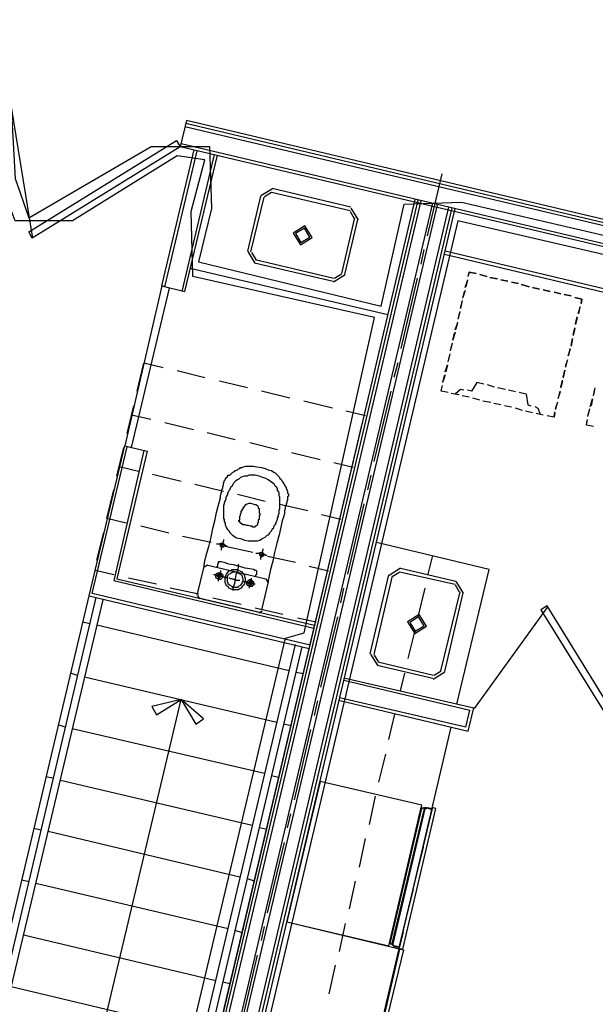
# Model space of a CAD drawing. Header units: feet. Extents: x -79 to 198, y -22 to 181.
# Tile 9 of 96: x 58 to 68, y 29 to 46. Entities that reach past the tile are written whole.
import ezdxf

# ---------------------------------------------------------------- set-up
doc = ezdxf.new("R2010")
doc.units = ezdxf.units.FT
for name, color, linetype in [('A-AREA-COMUN', 252, 'CONTINUOUS'), ('A-AREA-UNIDAD', 30, 'CONTINUOUS'), ('A-LINEA', 7, 'CONTINUOUS')]:
    doc.layers.add(name, color=color, linetype=linetype)

msp = doc.modelspace()

# ---------------------------------------------------------------- linework, layer by layer
at = {"layer": 'A-AREA-COMUN'}
msp.add_lwpolyline([(54.64, 48.32), (53.952, 45.5644), (58, 44.6044), (58.08, 43.1644), (58.32, 42.4889), (60.432, 43.7156), (61.44, 43.7156), (61.472, 42.6489), (61.248, 41.7244), (64.4, 40.96), (64.8, 42.72), (65.792, 42.7556), (75.44, 40.5156), (76.96, 38.1156), (77.248, 38.1156), (77.568, 38.4356), (78.16, 39.6089), (79.44, 39.6089), (82.56, 38.8444), (83.072, 39.04), (84.88, 46.9689)], dxfattribs=at)
at = {"layer": 'A-AREA-UNIDAD'}
for points in [[(59.68, 22.3289), (62.752, 35.2356), (63.072, 35.3244), (64.288, 40.7644), (61.152, 41.4756), (61.12, 42.5956), (61.36, 43.4844), (60.88, 43.5556), (59.072, 42.4356), (58.08, 42.4356), (57.84, 43.0756), (57.84, 44.32), (53.888, 45.2444), (53.84, 46.4)], [(78.368, 39.4844), (77.52, 38.08), (76.56, 38.08), (75.168, 40.2489), (65.728, 42.4356), (62.08, 27.04), (62.208, 25.9556), (61.888, 24.7289), (61.888, 23.8756), (61.312, 23.8044), (60, 17.7244), (59.52, 17.6889), (59.408, 17.2089), (58.432, 17.2089), (51.12, 20.7289), (48.16, 22.4), (42.24, 26.2756)]]:
    msp.add_lwpolyline(points, dxfattribs=at)
at = {"layer": 'A-LINEA'}
for p, q in [((58.0141, 44.3966), (58.3838, 42.1341)), ((61.04, 44.1644), (60.9333, 43.7111)), ((61.04, 44.1644), (60.9333, 43.7111)), ((75.4267, 40.6444), (61.0133, 44.0578)), ((75.44, 40.6978), (61.0267, 44.1111)), ((75.4533, 40.7511), (61.04, 44.1644)), ((60.6133, 41.3111), (61.1733, 43.6578)), ((75.36, 40.3511), (60.9467, 43.7644)), ((60.6667, 41.2978), (61.2267, 43.6444)), ((61.52, 43.5778), (60.96, 41.2178)), ((61.0133, 41.2178), (61.5733, 43.5644)), ((65.2, 42.1778), (65.4533, 43.2444)), ((62.525, 42.9866), (62.3245, 42.8628)), ((63.88, 42.6711), (62.52, 42.9911)), ((62.32, 42.8578), (62.0933, 41.9111)), ((62.3733, 42.8444), (62.1467, 41.8978)), ((62.5097, 42.9218), (62.3894, 42.8475)), ((63.8667, 42.6044), (62.5067, 42.9244)), ((59.16, 17.9511), (65.04, 42.7911)), ((59.2133, 17.9378), (65.0933, 42.7778)), ((59.4133, 17.8578), (65.2933, 42.7378)), ((59.4933, 17.8311), (65.3733, 42.7111)), ((59.68, 17.7511), (65.5733, 42.6711)), ((59.7333, 17.7244), (65.6267, 42.6578)), ((59.7867, 17.7111), (65.68, 42.6444)), ((61.4667, 27.8844), (64.9867, 42.8044)), ((64.0089, 42.4527), (63.885, 42.6533)), ((64.1067, 39.0711), (64.9867, 42.8044)), ((64.1067, 39.0711), (64.9867, 42.8044)), ((63.72, 41.5244), (63.9467, 42.4844)), ((63.944, 42.4681), (63.8697, 42.5884)), ((63.7733, 41.5111), (64, 42.4578)), ((62.0978, 41.9028), (62.2216, 41.7023)), ((62.1627, 41.8875), (62.237, 41.7671)), ((65.0933, 41.6844), (65.1467, 41.9378)), ((65.4933, 41.8578), (70.72, 40.6178)), ((70.7867, 40.6578), (65.5067, 41.9111)), ((61.1067, 41.6178), (64.52, 40.8178)), ((62.2133, 41.7111), (63.5733, 41.3911)), ((62.2267, 41.7644), (63.5867, 41.4444)), ((63.5816, 41.3823), (63.7822, 41.5061)), ((63.597, 41.4471), (63.7173, 41.5214)), ((65.9067, 41.4711), (65.92, 41.5511)), ((65.92, 41.5511), (66.04, 41.5244)), ((66.1067, 41.5111), (66.2267, 41.4711)), ((66.2267, 41.4711), (66.1067, 41.5111)), ((66.28, 41.4578), (66.4133, 41.4311)), ((66.4133, 41.4311), (66.28, 41.4578)), ((60.6133, 41.3111), (61.0133, 41.2178)), ((64.7467, 40.2311), (65.0267, 41.4444)), ((65.8533, 41.2844), (65.8933, 41.4044)), ((65.8933, 41.4178), (65.8667, 41.2978)), ((66.4667, 41.4178), (66.5867, 41.3911)), ((66.5867, 41.3911), (66.4667, 41.4178)), ((66.6533, 41.3778), (66.7733, 41.3511)), ((66.7733, 41.3511), (66.6533, 41.3778)), ((66.8267, 41.3378), (66.96, 41.2978)), ((66.96, 41.2978), (66.8267, 41.3378)), ((67.0133, 41.2844), (67.1333, 41.2578)), ((67.1333, 41.2578), (67.0133, 41.2844)), ((65.8533, 41.2311), (65.8133, 41.1111)), ((65.8133, 41.0978), (65.84, 41.2178)), ((67.2, 41.2444), (67.32, 41.2178)), ((67.32, 41.2178), (67.2, 41.2444)), ((67.3867, 41.2044), (67.5067, 41.1778)), ((67.5067, 41.1778), (67.3867, 41.2044)), ((67.56, 41.1644), (67.68, 41.1378)), ((67.68, 41.1378), (67.56, 41.1644)), ((65.8, 41.0578), (65.7733, 40.9244)), ((65.7733, 40.9244), (65.8, 41.0444)), ((67.84, 40.9511), (67.8, 40.8311)), ((67.8133, 40.8311), (67.84, 40.9511)), ((65.76, 40.8711), (65.7333, 40.7511)), ((65.7333, 40.7378), (65.76, 40.8578)), ((67.76, 40.6578), (67.7867, 40.7778)), ((65.68, 40.5511), (65.72, 40.6711)), ((65.72, 40.6844), (65.6933, 40.5644)), ((67.7867, 40.7644), (67.76, 40.6444)), ((65.68, 40.5111), (65.64, 40.3778)), ((65.64, 40.3778), (65.6667, 40.4978)), ((67.72, 40.4711), (67.7467, 40.5911)), ((67.7467, 40.5778), (67.72, 40.4578)), ((65.6267, 40.3244), (65.6, 40.2044)), ((65.6, 40.1911), (65.6267, 40.3111)), ((67.7067, 40.4044), (67.68, 40.2711)), ((67.68, 40.2844), (67.7067, 40.4044)), ((65.5867, 40.1378), (65.56, 40.0178)), ((65.56, 40.0044), (65.5867, 40.1244)), ((67.6667, 40.2178), (67.6267, 40.0978)), ((67.64, 40.1111), (67.6667, 40.2311)), ((60.1867, 39.4978), (60.3067, 39.9778)), ((60.64, 39.8978), (60.3067, 39.9778)), ((64.6267, 39.7378), (64.6933, 39.9911)), ((65.5067, 39.8311), (65.5467, 39.9511)), ((65.5467, 39.9511), (65.52, 39.8311)), ((67.5867, 39.9244), (67.6267, 40.0444)), ((67.6133, 40.0311), (67.5867, 39.9111)), ((61.36, 39.7244), (60.88, 39.8444)), ((65.5067, 39.7778), (65.4667, 39.6578)), ((65.4667, 39.6444), (65.4933, 39.7644)), ((67.5733, 39.8578), (67.5467, 39.7244)), ((67.5467, 39.7378), (67.5733, 39.8578)), ((62.0933, 39.5511), (61.6133, 39.6711)), ((65.4533, 39.5911), (65.44, 39.5244)), ((66.1733, 39.6178), (66.0533, 39.6444)), ((66.36, 39.5644), (66.24, 39.6044)), ((67.5067, 39.5644), (67.5333, 39.6844)), ((67.5333, 39.6711), (67.5067, 39.5511)), ((62.8267, 39.3778), (62.3333, 39.4978)), ((64.28, 38.2844), (64.5733, 39.4978)), ((65.56, 39.4711), (65.44, 39.4978)), ((65.7467, 39.4311), (65.6133, 39.4578)), ((65.7467, 39.4311), (65.6133, 39.4578)), ((65.92, 39.3911), (65.8, 39.4178)), ((65.92, 39.3911), (65.8, 39.4178)), ((66.5467, 39.5244), (66.4133, 39.5511)), ((66.72, 39.4844), (66.6, 39.5111)), ((66.9067, 39.4444), (66.7867, 39.4711)), ((67.4933, 39.4844), (67.4533, 39.3644)), ((67.4667, 39.3778), (67.4933, 39.4978)), ((68.0933, 39.5511), (68.0667, 39.4311)), ((68.0667, 39.4178), (68.0933, 39.5378)), ((60.0133, 38.7644), (60.1333, 39.2444)), ((63.56, 39.2044), (63.0667, 39.3244)), ((66.1067, 39.3378), (65.9867, 39.3778)), ((66.1067, 39.3378), (65.9867, 39.3778)), ((66.2933, 39.2978), (66.16, 39.3244)), ((66.2933, 39.2978), (66.16, 39.3244)), ((66.4667, 39.2578), (66.3467, 39.2844)), ((66.4667, 39.2578), (66.3467, 39.2844)), ((66.6533, 39.2178), (66.5333, 39.2444)), ((66.6533, 39.2178), (66.5333, 39.2444)), ((67.4133, 39.1911), (67.4533, 39.3111)), ((67.44, 39.2978), (67.4133, 39.1778)), ((68.0133, 39.2311), (68.0533, 39.3644)), ((68.0533, 39.3644), (68.0267, 39.2444)), ((59.12, 17.9778), (64.1067, 39.0711)), ((60.4267, 39.0044), (60.0933, 39.0844)), ((64.1333, 39.0711), (63.8, 39.1511)), ((66.84, 39.1644), (66.72, 39.2044)), ((66.84, 39.1644), (66.72, 39.2044)), ((67.0133, 39.1244), (66.8933, 39.1511)), ((67.0133, 39.1244), (66.8933, 39.1511)), ((67.2, 39.0844), (67.08, 39.1111)), ((67.2, 39.0844), (67.08, 39.1111)), ((67.3867, 39.0444), (67.2667, 39.0711)), ((67.3867, 39.0578), (67.4, 39.1378)), ((68, 39.1911), (67.9733, 39.0711)), ((67.9733, 39.0578), (68, 39.1778)), ((61.16, 38.8311), (60.6667, 38.9511)), ((63.1733, 35.1111), (64.0667, 38.9111)), ((67.96, 39.0044), (67.9467, 38.9378)), ((68.0667, 38.8844), (67.9467, 38.9111)), ((61.88, 38.6578), (61.4, 38.7778)), ((62.6133, 38.4844), (62.1333, 38.6044)), ((59.36, 35.9644), (59.9733, 38.5511)), ((59.4133, 36.0044), (60.0133, 38.5378)), ((60.3067, 38.4711), (59.7867, 36.2311)), ((59.84, 38.0311), (59.96, 38.5244)), ((63.3467, 38.3111), (62.8533, 38.4311)), ((63.92, 38.1778), (63.5867, 38.2578)), ((60.2133, 38.1111), (59.88, 38.1911)), ((60.9467, 37.9378), (60.4533, 38.0578)), ((61.68, 37.7644), (61.1867, 37.8844)), ((64.1733, 37.7911), (64.2267, 38.0444)), ((59.6667, 37.2978), (59.7867, 37.7911)), ((62.4, 37.5911), (61.92, 37.7111)), ((63.8267, 36.3378), (64.1067, 37.5511)), ((63.1333, 37.4311), (62.6533, 37.5378)), ((60, 37.2178), (59.6667, 37.2978)), ((63.7067, 37.2844), (63.3733, 37.3644)), ((59.4933, 36.5778), (59.6133, 37.0578)), ((60.7333, 37.0444), (60.2533, 37.1644)), ((61.4667, 36.8844), (60.9733, 36.9911)), ((66.2667, 36.4178), (64.32, 36.8844)), ((62.1867, 36.7111), (61.7067, 36.8178)), ((62.92, 36.5378), (62.44, 36.6444)), ((65.2133, 36.3378), (65.2933, 36.6578)), ((59.7867, 36.3244), (59.4667, 36.4044)), ((61.2267, 35.9778), (61.3467, 36.4711)), ((61.4041, 36.4965), (61.3479, 36.4619)), ((61.3867, 36.4978), (62.4133, 36.2578)), ((63.4933, 36.3911), (63.16, 36.4711)), ((64.7384, 36.44), (64.5378, 36.3161)), ((64.723, 36.3751), (64.6027, 36.3008)), ((64.72, 36.3778), (65.68, 36.1644)), ((64.7333, 36.4444), (65.6933, 36.2178)), ((65.7067, 34.0978), (66.2667, 36.4178)), ((59.7867, 36.2311), (63.24, 35.4044)), ((59.84, 36.2578), (63.2533, 35.4578)), ((60.52, 36.1644), (60.04, 36.2711)), ((62.4533, 36.2044), (62.3333, 35.7244)), ((62.4521, 36.2004), (62.4174, 36.2565)), ((64.2133, 34.9644), (64.5333, 36.3244)), ((64.28, 34.9511), (64.6, 36.3111)), ((65.8222, 36.0127), (65.6984, 36.2133)), ((61.2533, 35.9911), (60.76, 36.0978)), ((63.7067, 35.8444), (63.76, 36.0978)), ((65.04, 35.6044), (65.16, 36.0978)), ((65.76, 36.0311), (65.4267, 34.6711)), ((65.8133, 36.0178), (65.4933, 34.6578)), ((65.7573, 36.0281), (65.683, 36.1484)), ((56.2933, 23.0311), (59.36, 35.9644)), ((56.3867, 22.8711), (59.48, 35.9378)), ((56.5067, 22.8444), (59.6, 35.8978)), ((59.36, 35.9644), (63.16, 35.0578)), ((63.1733, 35.1111), (59.4133, 36.0044)), ((61.2279, 35.9685), (61.2626, 35.9124)), ((62.28, 35.6844), (61.2533, 35.9244)), ((61.9867, 35.8178), (61.4933, 35.9244)), ((62.7067, 35.6444), (62.2267, 35.7511)), ((62.2893, 35.6724), (62.3454, 35.707)), ((67.2782, 35.782), (66.0094, 34.0234)), ((59.3733, 35.4844), (59.2533, 35.5111)), ((63.28, 35.5111), (62.96, 35.5778)), ((63.36, 34.3911), (63.6533, 35.6044)), ((62.8133, 34.6711), (59.4933, 35.4578)), ((64.8667, 34.8844), (64.9867, 35.3644)), ((59.6267, 21.2178), (62.92, 35.1244)), ((59.7467, 21.1778), (63.04, 35.0844)), ((64.2178, 34.9561), (64.3416, 34.7556)), ((64.2827, 34.9408), (64.357, 34.8205)), ((65.2933, 34.5378), (64.3333, 34.7644)), ((65.3067, 34.5911), (64.3467, 34.8178)), ((65.317, 34.5938), (65.4373, 34.6681)), ((59.16, 34.5911), (59.04, 34.6311)), ((62.6, 33.7778), (59.28, 34.5644)), ((63.0533, 34.6178), (62.9333, 34.6444)), ((63.76, 34.5511), (66, 34.0311)), ((63.76, 34.5111), (65.9333, 33.9911)), ((64.7333, 34.3244), (64.8133, 34.6311)), ((65.3016, 34.5289), (65.5022, 34.6527)), ((58.2, 22.5778), (60.9467, 34.1778)), ((63.2533, 33.8978), (63.3067, 34.1511)), ((63.6667, 34.1644), (65.9067, 33.6311)), ((65.8667, 33.6978), (63.68, 34.2044)), ((65.8667, 33.6978), (65.9333, 33.9911)), ((65.9067, 33.6311), (66, 34.0311)), ((64.5333, 33.4844), (64.64, 33.9244)), ((58.9467, 33.6978), (58.8267, 33.7378)), ((62.3867, 32.8978), (59.0667, 33.6711)), ((61.68, 17.0311), (65.6133, 33.6978)), ((62.84, 33.7244), (62.72, 33.7511)), ((62.9067, 32.4444), (63.1867, 33.6578)), ((64.36, 32.7511), (64.48, 33.2311)), ((58.7333, 32.8178), (58.6133, 32.8444)), ((62.6267, 32.8311), (62.5067, 32.8578)), ((62.1733, 32.0044), (58.8667, 32.7778)), ((64.2, 32.0178), (64.3067, 32.5111)), ((64.56, 29.9644), (65.1067, 32.2978)), ((64.56, 29.9644), (65.1067, 32.2978)), ((65.1467, 32.2978), (64.5867, 29.9644)), ((65.1467, 32.2978), (64.5867, 29.9644)), ((65.1867, 31.8711), (65.3067, 32.4044)), ((62.7867, 31.9644), (62.84, 32.2044)), ((58.5333, 31.9244), (58.4, 31.9511)), ((62.4133, 31.9378), (62.2933, 31.9644)), ((61.96, 31.1111), (58.6533, 31.8978)), ((64.0267, 31.2844), (64.1333, 31.7778)), ((62.44, 30.4978), (62.7333, 31.7111)), ((65.0133, 31.1378), (65.1333, 31.6311)), ((58.32, 31.0311), (58.2, 31.0578)), ((61.76, 30.2178), (58.44, 31.0044)), ((62.2133, 31.0444), (62.0933, 31.0844)), ((63.8533, 30.5644), (63.96, 31.0444)), ((64.84, 30.4178), (64.96, 30.8978)), ((62.3333, 30.0178), (62.3867, 30.2578)), ((62.7733, 30.3378), (64.7867, 29.8578)), ((63.68, 29.8311), (63.7867, 30.3111)), ((61.5467, 29.3244), (58.2267, 30.1111)), ((62, 30.1511), (61.88, 30.1911)), ((64.6667, 29.6844), (64.7867, 30.1644)), ((61.9867, 28.5511), (62.2667, 29.7644)), ((64.72, 29.8711), (64.1467, 27.4311)), ((64.7867, 29.8578), (64.2, 27.4178)), ((63.5067, 29.0978), (63.6133, 29.5911)), ((64.4933, 28.9511), (64.6133, 29.4444)), ((61.3333, 28.4311), (58.0133, 29.2178)), ((61.7867, 29.2711), (61.6667, 29.2978))]:
    msp.add_line(p, q, dxfattribs=at)
for points in [[(60.9333, 43.7111), (58.3733, 42.1378), (58.32, 42.2444), (60.8667, 43.8178), (60.9333, 43.7111)], [(75.4533, 40.7511), (75.3467, 40.3111), (60.9333, 43.7111)], [(62.8845, 42.2228), (63.0083, 42.0223), (63.2089, 42.1461), (63.085, 42.3466), (62.8845, 42.2228)], [(62.9234, 42.2136), (63.0175, 42.0612), (63.1699, 42.1553), (63.0758, 42.3077), (62.9234, 42.2136)], [(66.04, 41.5244), (65.92, 41.5511), (65.9067, 41.4844)], [(60.0933, 38.5244), (60.7467, 41.2711), (60.6133, 41.3111), (59.9733, 38.5511), (60.0933, 38.5244)], [(67.7467, 41.1111), (67.8667, 41.0844), (67.8533, 41.0044)], [(67.8533, 41.0178), (67.8667, 41.0844), (67.7467, 41.1111)], [(66.0533, 39.6444), (65.96, 39.4978), (65.8933, 39.5111)], [(65.56, 39.4711), (65.44, 39.4978), (65.4533, 39.5778)], [(65.8267, 39.5111), (65.7733, 39.5244), (65.68, 39.4444)], [(66.9067, 39.4444), (66.9333, 39.2578), (66.9867, 39.2444)], [(67.0533, 39.2311), (67.1067, 39.2044), (67.1467, 39.0978)], [(67.4, 39.1244), (67.3867, 39.0444), (67.2667, 39.0711)], [(68.0667, 38.8844), (67.9467, 38.9111), (67.96, 38.9911)], [(59.9733, 38.5511), (60.36, 38.4578), (59.84, 36.2578)], [(61.3467, 36.4711), (61.3467, 36.4978), (61.36, 36.5644), (61.3867, 36.6844), (61.4267, 36.8178), (61.4667, 36.9778), (61.4933, 37.1244), (61.5333, 37.2844), (61.56, 37.4044), (61.5867, 37.5111), (61.6133, 37.5911), (61.6267, 37.6578), (61.6267, 37.6978), (61.64, 37.7244), (61.64, 37.7511), (61.6533, 37.7511), (61.6533, 37.7644), (61.6533, 37.7778), (61.6533, 37.7911), (61.6533, 37.8044), (61.6667, 37.8178), (61.6667, 37.8311), (61.6667, 37.8444), (61.6667, 37.8578), (61.68, 37.8711), (61.68, 37.8978), (61.68, 37.9111), (61.6933, 37.9244), (61.6933, 37.9378), (61.6933, 37.9511), (61.7067, 37.9644), (61.7067, 37.9778), (61.72, 37.9911), (61.7333, 38.0044), (61.7467, 38.0178), (61.7467, 38.0311), (61.76, 38.0444), (61.7867, 38.0444), (61.8, 38.0578), (61.8133, 38.0711), (61.8267, 38.0844), (61.84, 38.0978), (61.8667, 38.1111), (61.88, 38.1244), (61.8933, 38.1244), (61.92, 38.1378), (61.9333, 38.1511), (61.96, 38.1644), (61.9733, 38.1778), (62, 38.1778), (62.0267, 38.1911), (62.0667, 38.2044), (62.1067, 38.2044), (62.1467, 38.2044), (62.2, 38.2044), (62.2533, 38.1911), (62.3333, 38.1778), (62.4, 38.1644), (62.4533, 38.1378), (62.5067, 38.1244), (62.5467, 38.0978), (62.5733, 38.0844), (62.6, 38.0578), (62.6267, 38.0311), (62.64, 38.0178), (62.6533, 37.9911), (62.6667, 37.9778), (62.68, 37.9644), (62.6933, 37.9378), (62.7067, 37.9244), (62.72, 37.8978), (62.7333, 37.8844), (62.7333, 37.8711), (62.7467, 37.8578), (62.76, 37.8311), (62.76, 37.8178), (62.7733, 37.8044), (62.7733, 37.7911), (62.7867, 37.7644), (62.7867, 37.7511), (62.7867, 37.7378), (62.8, 37.7244), (62.8, 37.7111), (62.8, 37.6844), (62.7867, 37.6711), (62.7867, 37.6578), (62.7867, 37.6444), (62.7867, 37.6311), (62.7867, 37.6178), (62.7733, 37.6044), (62.7733, 37.5911), (62.7733, 37.5644), (62.76, 37.5511), (62.76, 37.5378), (62.76, 37.5244), (62.76, 37.5111), (62.7467, 37.4978), (62.7467, 37.4844), (62.7467, 37.4711), (62.7333, 37.4311), (62.7333, 37.3911), (62.72, 37.3378), (62.6933, 37.2578), (62.6667, 37.1511), (62.64, 37.0178), (62.6, 36.8711), (62.56, 36.7111), (62.5333, 36.5644), (62.4933, 36.4178), (62.4667, 36.3111), (62.4533, 36.2311), (62.4533, 36.2044)], [(62.04, 36.9244), (62.1067, 36.9111), (62.1733, 36.9111), (62.2267, 36.9111), (62.2667, 36.9111), (62.3067, 36.9244), (62.3467, 36.9511), (62.3733, 36.9644), (62.4, 36.9778), (62.4267, 37.0044), (62.4533, 37.0178), (62.4667, 37.0311), (62.48, 37.0578), (62.4933, 37.0711), (62.5067, 37.0844), (62.52, 37.1111), (62.5333, 37.1244), (62.5467, 37.1378), (62.5467, 37.1644), (62.56, 37.1778), (62.5733, 37.1911), (62.5867, 37.2178), (62.5867, 37.2311), (62.6, 37.2578), (62.6133, 37.2844), (62.6133, 37.3111), (62.6267, 37.3378), (62.6267, 37.3644), (62.64, 37.3911), (62.64, 37.4178), (62.64, 37.4444), (62.6533, 37.4711), (62.6533, 37.4978), (62.6533, 37.5244), (62.6533, 37.5378), (62.6533, 37.5644), (62.6533, 37.5911), (62.6533, 37.6044), (62.6533, 37.6311), (62.6533, 37.6444), (62.6533, 37.6711), (62.64, 37.6844), (62.64, 37.6978), (62.64, 37.7244), (62.64, 37.7378), (62.6267, 37.7644), (62.6133, 37.7778), (62.6133, 37.8044), (62.6, 37.8311), (62.5733, 37.8578), (62.56, 37.8844), (62.5333, 37.9111), (62.4933, 37.9378), (62.4533, 37.9644), (62.4133, 37.9911), (62.36, 38.0044), (62.2933, 38.0311), (62.2267, 38.0444), (62.1733, 38.0444), (62.12, 38.0444), (62.08, 38.0311), (62.04, 38.0311), (62, 38.0178), (61.9733, 38.0044), (61.9467, 37.9778), (61.92, 37.9644), (61.8933, 37.9511), (61.88, 37.9378), (61.8667, 37.9244), (61.8533, 37.9111), (61.84, 37.8844), (61.8267, 37.8711), (61.8267, 37.8578), (61.8133, 37.8444), (61.8, 37.8311), (61.7867, 37.8044), (61.7867, 37.7911), (61.7733, 37.7778), (61.76, 37.7511), (61.7467, 37.7378), (61.7467, 37.7111), (61.7333, 37.6844), (61.72, 37.6578), (61.72, 37.6311), (61.7067, 37.6044), (61.6933, 37.5778), (61.6933, 37.5511), (61.68, 37.5244), (61.68, 37.4978), (61.68, 37.4711), (61.68, 37.4578), (61.68, 37.4311), (61.68, 37.4044), (61.68, 37.3911), (61.68, 37.3644), (61.68, 37.3511), (61.68, 37.3244), (61.68, 37.2978), (61.6933, 37.2844), (61.6933, 37.2578), (61.6933, 37.2444), (61.7067, 37.2178), (61.7067, 37.1911), (61.72, 37.1644), (61.7333, 37.1378), (61.7467, 37.1111), (61.7733, 37.0844), (61.7867, 37.0578), (61.8267, 37.0178), (61.8667, 36.9911), (61.9067, 36.9644), (61.9733, 36.9511), (62.04, 36.9244)], [(62, 37.2044), (61.9867, 37.2044), (61.9867, 37.2178), (61.9733, 37.2178), (61.9733, 37.2311), (61.96, 37.2311), (61.96, 37.2444), (61.9467, 37.2444), (61.9467, 37.2578), (61.9467, 37.2711), (61.96, 37.2711), (61.96, 37.2844), (61.96, 37.2978), (61.96, 37.3111), (61.96, 37.3244), (61.96, 37.3378), (61.9733, 37.3511), (61.9733, 37.3644), (61.9733, 37.3778), (61.9867, 37.3911), (61.9867, 37.4044), (61.9867, 37.4178), (61.9867, 37.4311), (62, 37.4311), (62, 37.4444), (62, 37.4578), (62.0133, 37.4578), (62.0133, 37.4711), (62.0267, 37.4711), (62.0267, 37.4844), (62.0267, 37.4978), (62.04, 37.4978), (62.04, 37.5111), (62.0533, 37.5244), (62.0667, 37.5378), (62.08, 37.5511), (62.0933, 37.5511), (62.12, 37.5644), (62.1467, 37.5644), (62.1867, 37.5511), (62.2133, 37.5378), (62.24, 37.5378), (62.2667, 37.5244), (62.28, 37.4978), (62.28, 37.4844), (62.2933, 37.4711), (62.2933, 37.4578), (62.2933, 37.4444), (62.2933, 37.4311), (62.2933, 37.4178), (62.2933, 37.4044), (62.2933, 37.3911), (62.3067, 37.3911), (62.3067, 37.3778), (62.3067, 37.3644), (62.3067, 37.3511), (62.2933, 37.3511), (62.2933, 37.3378), (62.2933, 37.3244), (62.2933, 37.2978), (62.2933, 37.2844), (62.28, 37.2711), (62.28, 37.2578), (62.28, 37.2444), (62.28, 37.2311), (62.2667, 37.2178), (62.2667, 37.2044), (62.2667, 37.1911), (62.2533, 37.1778), (62.24, 37.1644), (62.2267, 37.1644), (62.2133, 37.1511), (62.2, 37.1511), (62.1867, 37.1511), (62.1733, 37.1644), (62.1467, 37.1644), (62.1067, 37.1778), (62.08, 37.1778), (62.0533, 37.1911), (62.0133, 37.1911), (62, 37.2044)], [(61.6667, 36.8711), (61.68, 36.8711), (61.68, 36.8578), (61.6933, 36.8578), (61.6933, 36.8444), (61.6933, 36.8311), (61.6933, 36.8178), (61.68, 36.8178), (61.68, 36.8044), (61.6667, 36.8044), (61.6533, 36.8044), (61.64, 36.8044), (61.64, 36.8178), (61.6267, 36.8178), (61.6267, 36.8311), (61.6267, 36.8444), (61.6267, 36.8578), (61.6267, 36.8711), (61.64, 36.8711), (61.6533, 36.8711), (61.6667, 36.8711)], [(61.68, 36.9378), (61.68, 36.9244), (61.68, 36.9111), (61.6667, 36.8844), (61.6667, 36.8578), (61.6533, 36.8311), (61.6533, 36.8044), (61.64, 36.7778), (61.64, 36.7644), (61.64, 36.7511)], [(61.7467, 36.8178), (61.7333, 36.8178), (61.72, 36.8311), (61.6933, 36.8311), (61.6667, 36.8444), (61.64, 36.8444), (61.6133, 36.8578), (61.5867, 36.8578), (61.5733, 36.8578), (61.56, 36.8578)], [(62.4267, 36.6578), (62.4133, 36.6578), (62.4, 36.6711), (62.3733, 36.6711), (62.3467, 36.6711), (62.32, 36.6844), (62.2933, 36.6978), (62.2667, 36.6978), (62.2533, 36.6978), (62.24, 36.6978)], [(62.3467, 36.7111), (62.36, 36.7111), (62.36, 36.6978), (62.3733, 36.6978), (62.3733, 36.6844), (62.3733, 36.6711), (62.3733, 36.6578), (62.36, 36.6578), (62.36, 36.6444), (62.3467, 36.6444), (62.3333, 36.6444), (62.32, 36.6444), (62.32, 36.6578), (62.3067, 36.6578), (62.3067, 36.6711), (62.3067, 36.6844), (62.3067, 36.6978), (62.3067, 36.7111), (62.32, 36.7111), (62.3333, 36.7111), (62.3467, 36.7111)], [(62.36, 36.7778), (62.36, 36.7644), (62.36, 36.7511), (62.3467, 36.7244), (62.3467, 36.6978), (62.3333, 36.6711), (62.3333, 36.6444), (62.32, 36.6178), (62.32, 36.6044), (62.32, 36.5911)], [(62.24, 36.2978), (62.24, 36.3111), (62.24, 36.3244), (62.2533, 36.3378), (62.2533, 36.3511), (62.2533, 36.3644), (62.2533, 36.3778), (62.2533, 36.3911), (62.24, 36.4044), (62.2267, 36.4044), (62.2, 36.4178), (62.1333, 36.4311), (62.0533, 36.4444), (61.96, 36.4711), (61.8533, 36.4978), (61.7733, 36.5111), (61.6933, 36.5378), (61.64, 36.5511), (61.6133, 36.5511), (61.6, 36.5511), (61.5867, 36.5511), (61.5867, 36.5378), (61.5867, 36.5244), (61.5733, 36.5111), (61.5733, 36.4978), (61.5733, 36.4844), (61.5733, 36.4711), (61.56, 36.4578)], [(61.6267, 36.3644), (61.64, 36.3511), (61.6533, 36.3511), (61.6533, 36.3378), (61.6667, 36.3244), (61.6667, 36.3111), (61.6667, 36.2978), (61.6667, 36.2844), (61.6533, 36.2711), (61.64, 36.2578), (61.6267, 36.2444), (61.6133, 36.2444), (61.6, 36.2444), (61.5867, 36.2444), (61.5867, 36.2578), (61.5733, 36.2578), (61.56, 36.2711), (61.5467, 36.2844), (61.5467, 36.2978), (61.5467, 36.3111), (61.5467, 36.3244), (61.5467, 36.3378), (61.56, 36.3378), (61.56, 36.3511), (61.5733, 36.3511), (61.5733, 36.3644), (61.5867, 36.3644), (61.6, 36.3644), (61.6133, 36.3644), (61.6267, 36.3644)], [(61.6267, 36.4044), (61.6267, 36.3911), (61.6267, 36.3778), (61.6133, 36.3511), (61.6133, 36.3244), (61.6, 36.2978), (61.6, 36.2711), (61.5867, 36.2444), (61.5867, 36.2311), (61.5867, 36.2178)], [(61.92, 36.4178), (61.9467, 36.4044), (61.9733, 36.3911), (62, 36.3778), (62.0133, 36.3511), (62.04, 36.3244), (62.04, 36.2978), (62.0533, 36.2711), (62.0533, 36.2311), (62.0533, 36.2044), (62.04, 36.1778), (62.0267, 36.1511), (62, 36.1244), (61.9867, 36.0978), (61.96, 36.0844), (61.9333, 36.0711), (61.8933, 36.0711), (61.8667, 36.0711), (61.84, 36.0711), (61.8, 36.0844), (61.7733, 36.0978), (61.76, 36.1244), (61.7333, 36.1378), (61.72, 36.1644), (61.7067, 36.1911), (61.7067, 36.2178), (61.7067, 36.2578), (61.7067, 36.2844), (61.72, 36.3111), (61.7333, 36.3378), (61.7467, 36.3644), (61.7733, 36.3911), (61.8, 36.4044), (61.8267, 36.4178), (61.8533, 36.4178), (61.88, 36.4178), (61.92, 36.4178)], [(61.9067, 36.3778), (61.9333, 36.3644), (61.9467, 36.3511), (61.9733, 36.3378), (61.9867, 36.3244), (62, 36.3111), (62, 36.2844), (62.0133, 36.2578), (62.0133, 36.2311), (62.0133, 36.2178), (62, 36.1911), (61.9867, 36.1644), (61.9733, 36.1511), (61.96, 36.1378), (61.9333, 36.1244), (61.92, 36.1111), (61.8933, 36.1111), (61.8667, 36.1111), (61.84, 36.1111), (61.8267, 36.1244), (61.8, 36.1378), (61.7867, 36.1511), (61.76, 36.1644), (61.76, 36.1778), (61.7467, 36.2044), (61.7467, 36.2311), (61.7467, 36.2444), (61.7467, 36.2711), (61.7467, 36.2978), (61.76, 36.3244), (61.7733, 36.3378), (61.8, 36.3511), (61.8133, 36.3644), (61.84, 36.3778), (61.8533, 36.3778), (61.88, 36.3778), (61.9067, 36.3778)], [(61.9467, 36.5111), (61.9333, 36.4978), (61.9333, 36.4578), (61.92, 36.4044), (61.8933, 36.3244), (61.88, 36.2578), (61.8667, 36.1778), (61.8533, 36.1244), (61.84, 36.0844), (61.84, 36.0578)], [(61.7333, 36.2711), (61.72, 36.2844), (61.7067, 36.2844), (61.68, 36.2844), (61.64, 36.2978), (61.6, 36.3111), (61.5733, 36.3111), (61.5333, 36.3244), (61.52, 36.3244), (61.5067, 36.3244)], [(61.6133, 36.3378), (61.6267, 36.3378), (61.6267, 36.3244), (61.64, 36.3244), (61.64, 36.3111), (61.64, 36.2978), (61.6267, 36.2978), (61.6267, 36.2844), (61.6133, 36.2844), (61.6133, 36.2711), (61.6, 36.2711), (61.6, 36.2844), (61.5867, 36.2844), (61.5733, 36.2978), (61.5733, 36.3111), (61.5733, 36.3244), (61.5867, 36.3244), (61.5867, 36.3378), (61.6, 36.3378), (61.6133, 36.3378)], [(61.96, 36.2311), (61.9467, 36.2311), (61.9333, 36.2311), (61.9067, 36.2311), (61.88, 36.2444), (61.8533, 36.2444), (61.8267, 36.2578), (61.8, 36.2578), (61.7867, 36.2711), (61.7733, 36.2711)], [(62.2267, 36.1644), (62.2, 36.1644), (62.1733, 36.1778), (62.1333, 36.1778), (62.0933, 36.1911), (62.0667, 36.2044), (62.04, 36.2044), (62.0133, 36.2044), (62, 36.2178)], [(62.16, 36.2444), (62.16, 36.2311), (62.1733, 36.2311), (62.1867, 36.2178), (62.2, 36.2044), (62.2, 36.1911), (62.2, 36.1778), (62.2, 36.1644), (62.2, 36.1511), (62.1867, 36.1511), (62.1867, 36.1378), (62.1733, 36.1378), (62.1733, 36.1244), (62.16, 36.1244), (62.1467, 36.1244), (62.1333, 36.1244), (62.12, 36.1244), (62.1067, 36.1378), (62.0933, 36.1511), (62.08, 36.1644), (62.08, 36.1778), (62.08, 36.1911), (62.0933, 36.2044), (62.0933, 36.2178), (62.1067, 36.2311), (62.12, 36.2311), (62.12, 36.2444), (62.1333, 36.2444), (62.1467, 36.2444), (62.16, 36.2444)], [(62.1467, 36.2178), (62.16, 36.2044), (62.1733, 36.2044), (62.1733, 36.1911), (62.1733, 36.1778), (62.1733, 36.1644), (62.16, 36.1644), (62.16, 36.1511), (62.1467, 36.1511), (62.1333, 36.1511), (62.12, 36.1511), (62.12, 36.1644), (62.1067, 36.1778), (62.1067, 36.1911), (62.12, 36.2044), (62.1333, 36.2044), (62.1333, 36.2178), (62.1467, 36.2178)], [(62.16, 36.2711), (62.16, 36.2578), (62.1467, 36.2311), (62.1467, 36.2044), (62.1333, 36.1644), (62.1333, 36.1378), (62.12, 36.1111), (62.12, 36.0978)], [(68.76, 33.3778), (67.2667, 35.7911), (67.16, 35.7244), (68.6533, 33.3111), (68.76, 33.3778)], [(64.9816, 35.3156), (65.1822, 35.4394), (65.0584, 35.64), (64.8578, 35.5161), (64.9816, 35.3156)], [(64.9908, 35.3545), (65.1433, 35.4486), (65.0492, 35.601), (64.8967, 35.5069), (64.9908, 35.3545)], [(61.3333, 33.8444), (60.9467, 34.1778), (60.44, 34.0578), (60.52, 33.9111), (60.9467, 34.1778), (61.2, 33.7511), (61.3333, 33.8444)], [(64.5333, 29.9244), (65.1067, 32.3511), (63.3467, 32.7644), (62.7733, 30.3378), (64.5333, 29.9244)], [(64.7067, 29.8978), (64.6267, 29.9111), (64.6133, 29.9378), (64.6, 29.9378), (64.5867, 29.9644), (64.5733, 29.9511), (64.56, 29.9644), (64.5467, 29.9644), (65.0933, 32.3111), (65.1067, 32.2978), (65.1333, 32.3111), (65.1467, 32.2978), (65.16, 32.3111), (65.1733, 32.2978), (65.2, 32.3111), (65.28, 32.2978), (64.7067, 29.8978)], [(64.7067, 29.8978), (64.6267, 29.9111), (64.6133, 29.9378), (64.6, 29.9378), (64.5867, 29.9644), (64.5733, 29.9511), (64.56, 29.9644), (64.5467, 29.9644), (65.0933, 32.3111), (65.1067, 32.2978), (65.1333, 32.3111), (65.1467, 32.2978), (65.16, 32.3111), (65.1733, 32.2978), (65.2, 32.3111), (65.28, 32.2978), (64.7067, 29.8978)], [(65.28, 32.2711), (65.16, 32.3111), (64.6, 29.9378), (64.72, 29.9111), (65.28, 32.2711)], [(65.28, 32.2711), (65.16, 32.3111), (64.6, 29.9378), (64.72, 29.9111), (65.28, 32.2711)], [(65.3467, 32.2978), (65.28, 32.3111), (64.7067, 29.8844), (64.7733, 29.8711), (65.3467, 32.2978)], [(65.3467, 32.2978), (65.28, 32.3111), (64.7067, 29.8844), (64.7733, 29.8711), (65.3467, 32.2978)]]:
    msp.add_lwpolyline(points, dxfattribs=at)

doc.saveas('drawing.dxf')
